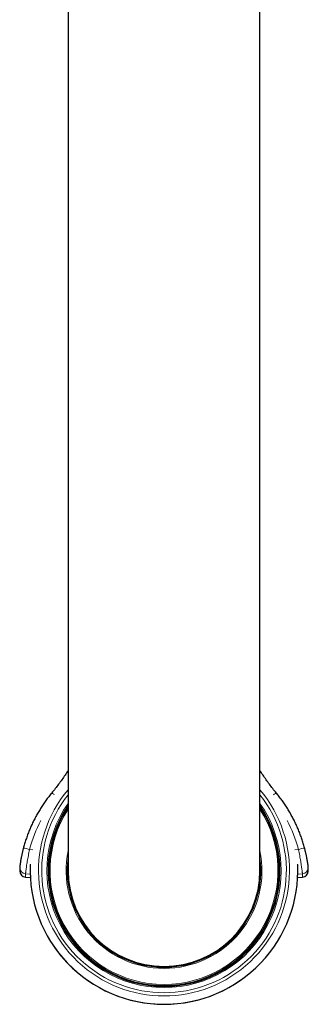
# Model space of a CAD drawing. Header units: millimetres. Extents: x 8 to 927, y 12 to 1100.
# Tile 1 of 33: x 461 to 497, y 320 to 443. Entities that reach past the tile are written whole.
import ezdxf

# ---------------------------------------------------------------- set-up
doc = ezdxf.new("R2010")
doc.units = ezdxf.units.MM

msp = doc.modelspace()

# ---------------------------------------------------------------- linework, layer by layer
at = {"color": 7, "linetype": 'Continuous', "lineweight": 30}
for p, q in [((467.29, 536.5), (467.29, 336.5)), ((491.29, 336.5), (491.29, 536.5)), ((461.7, 339.32), (461.7, 339.32)), ((496.87, 339.32), (496.87, 339.32)), ((461.24, 336.87), (461.24, 336.48)), ((497.33, 336.48), (497.33, 336.87)), ((461.97, 335.69), (461.97, 335.69)), ((461.97, 335.68), (462.57, 335.63)), ((496, 335.63), (496.6, 335.68))]:
    msp.add_line(p, q, dxfattribs=at)
at = {"color": 8, "linetype": 'Continuous', "lineweight": 0}
for p, q in [((462.47, 339.14), (462.9, 339.1)), ((495.67, 339.1), (496.1, 339.14)), ((462.56, 336.03), (461.97, 336.08)), ((461.97, 336.08), (461.97, 335.69)), ((461.97, 335.69), (462.57, 335.63)), ((461.97, 335.69), (461.97, 335.69)), ((496, 335.63), (496.6, 335.69)), ((496.6, 336.08), (496.02, 336.03)), ((496.6, 335.69), (496.6, 336.08))]:
    msp.add_line(p, q, dxfattribs=at)
for centre, radius, start, end in [((479.29, 336.5), 15.69, 139.8868, 40.1132), ((479.29, 336.5), 15.3, 141.6357, 38.3643), ((463.68, 343.81), 2.88, 48.9986, 56.9131), ((494.89, 343.81), 2.88, 123.0869, 131.0014), ((479.29, 336.5), 14.65, 144.9961, 270), ((479.29, 336.5), 14.25, 147.3631, 270), ((479.29, 336.5), 14.65, 270, 35.0039), ((479.29, 336.5), 14.25, 270, 32.6369), ((479.27, 334.66), 17.39, 152.1403, 165.0638), ((479.3, 334.66), 17.39, 14.9362, 27.8597), ((460.75, 333.49), 5.91, 73.0358, 80.7354), ((497.82, 333.49), 5.91, 99.2646, 106.9642), ((479.29, 336.5), 12.25, 168.4047, 270), ((479.29, 336.5), 12.25, 270, 11.5953), ((462.04, 336.87), 0.8, 179.9508, 265.0174), ((479.29, 336.5), 16.73, 177.1976, 2.8024), ((496.53, 336.87), 0.8, 274.9826, 0.0508)]:
    msp.add_arc(centre, radius, start, end, dxfattribs=at)
at = {"color": 7, "linetype": 'Continuous', "lineweight": 30}
for centre, radius, start, end in [((479.29, 336.5), 14.5, 145.8516, 270), ((479.29, 336.5), 14.4, 146.4427, 270), ((479.29, 336.5), 14.5, 270, 34.1484), ((479.29, 336.5), 14.4, 270, 33.5573), ((479.29, 336.5), 12.1, 172.6287, 270), ((479.29, 336.5), 12.1, 270, 7.3713), ((479.29, 336.5), 16.74, 177.4434, 270), ((479.29, 336.5), 16.74, 270, 2.5566), ((462.04, 336.48), 0.8, 180.0137, 265.0174), ((479.29, 336.5), 12, 180, 270), ((479.29, 336.5), 12, 270, 0), ((496.53, 336.48), 0.8, 274.9826, 359.9863)]:
    msp.add_arc(centre, radius, start, end, dxfattribs=at)
for points, knots in [([(467.29, 349.02), (467.29, 349.02), (467.16, 348.82), (466.91, 348.44), (466.52, 347.87), (466.11, 347.31), (465.69, 346.76), (465.4, 346.4), (465.25, 346.22)], [0, 0, 0, 0, 0.0001785, 0.1995542, 0.399106, 0.5989457, 0.7991979, 1, 1, 1, 1]), ([(493.32, 346.22), (493.18, 346.4), (492.88, 346.75), (492.46, 347.31), (492.06, 347.87), (491.67, 348.44), (491.41, 348.82), (491.29, 349.02), (491.29, 349.02)], [0, 0, 0, 0, 0.200714, 0.400878, 0.600631, 0.800097, 0.999387, 1, 1, 1, 1]), ([(465.25, 346.22), (465.22, 346.17), (465.12, 346.06), (464.96, 345.86), (464.78, 345.63), (464.6, 345.39), (464.43, 345.15), (464.26, 344.9), (464.1, 344.66), (463.93, 344.41), (463.78, 344.15), (463.62, 343.9), (463.47, 343.64), (463.33, 343.38), (463.19, 343.12), (463.05, 342.86), (462.92, 342.59), (462.79, 342.32), (462.67, 342.05), (462.55, 341.78), (462.43, 341.51), (462.32, 341.23), (462.22, 340.96), (462.12, 340.68), (462.02, 340.39), (461.93, 340.11), (461.84, 339.83), (461.77, 339.56), (461.72, 339.4), (461.7, 339.32)], [0, 0, 0, 0, 0.020458, 0.058465, 0.096473, 0.134481, 0.172489, 0.210497, 0.248504, 0.286512, 0.32452, 0.362527, 0.400535, 0.438543, 0.47655, 0.514558, 0.552566, 0.590573, 0.628581, 0.666588, 0.704596, 0.742603, 0.780611, 0.818618, 0.856626, 0.894633, 0.932641, 0.970648, 1, 1, 1, 1]), ([(496.87, 339.32), (496.86, 339.37), (496.82, 339.52), (496.75, 339.76), (496.66, 340.05), (496.57, 340.33), (496.48, 340.61), (496.38, 340.89), (496.27, 341.17), (496.16, 341.44), (496.05, 341.72), (495.93, 341.99), (495.81, 342.26), (495.68, 342.53), (495.55, 342.8), (495.42, 343.06), (495.28, 343.32), (495.13, 343.58), (494.99, 343.84), (494.83, 344.1), (494.68, 344.35), (494.52, 344.6), (494.35, 344.84), (494.18, 345.09), (494.01, 345.33), (493.83, 345.57), (493.65, 345.81), (493.48, 346.02), (493.37, 346.16), (493.32, 346.22)], [0, 0, 0, 0, 0.020458, 0.058465, 0.096473, 0.13448, 0.172487, 0.210495, 0.248502, 0.28651, 0.324517, 0.362525, 0.400532, 0.43854, 0.476547, 0.514555, 0.552562, 0.59057, 0.628577, 0.666585, 0.704593, 0.7426, 0.780608, 0.818616, 0.856623, 0.894631, 0.932639, 0.970647, 1, 1, 1, 1]), ([(461.7, 339.32), (461.69, 339.27), (461.66, 339.17), (461.63, 339.02), (461.59, 338.87), (461.56, 338.72), (461.52, 338.56), (461.49, 338.39), (461.45, 338.25), (461.43, 338.12), (461.41, 338.02), (461.39, 337.92), (461.37, 337.84), (461.36, 337.77), (461.35, 337.7), (461.34, 337.64), (461.33, 337.56), (461.32, 337.48), (461.3, 337.4), (461.29, 337.31), (461.28, 337.23), (461.27, 337.15), (461.26, 337.08), (461.25, 337.02), (461.25, 336.97), (461.24, 336.92), (461.24, 336.89), (461.24, 336.87)], [0, 0, 0, 0, 0.0436333, 0.0861201, 0.1274378, 0.1675588, 0.2191343, 0.2684695, 0.3155163, 0.3539747, 0.3897808, 0.4225371, 0.4523107, 0.4791623, 0.5031451, 0.5260054, 0.5561288, 0.5901445, 0.628047, 0.6698329, 0.7141579, 0.7570442, 0.8063145, 0.8532623, 0.8990971, 0.9477763, 1, 1, 1, 1]), ([(497.33, 336.87), (497.33, 336.89), (497.33, 336.92), (497.33, 336.97), (497.32, 337.02), (497.31, 337.08), (497.31, 337.15), (497.3, 337.22), (497.29, 337.29), (497.28, 337.36), (497.26, 337.44), (497.25, 337.51), (497.24, 337.58), (497.23, 337.64), (497.22, 337.7), (497.21, 337.77), (497.2, 337.84), (497.18, 337.92), (497.16, 338.02), (497.14, 338.12), (497.12, 338.25), (497.09, 338.39), (497.05, 338.56), (497.02, 338.72), (496.98, 338.88), (496.94, 339.02), (496.91, 339.17), (496.88, 339.27), (496.87, 339.32)], [0, 0, 0, 0, 0.052447, 0.1012558, 0.147152, 0.1940875, 0.2433112, 0.2799235, 0.3177822, 0.3547874, 0.3889441, 0.4202538, 0.4487151, 0.474323, 0.4972045, 0.5211819, 0.548038, 0.5778266, 0.6106079, 0.6464469, 0.6849549, 0.7320616, 0.7814381, 0.8330126, 0.8730879, 0.9143056, 0.9566225, 1, 1, 1, 1]), ([(461.24, 336.48), (461.24, 336.47), (461.24, 336.45), (461.24, 336.42), (461.25, 336.39), (461.25, 336.38), (461.25, 336.37)], [0, 0, 0, 0, 0.3802779, 0.699031, 0.9605988, 1, 1, 1, 1]), ([(497.31, 336.29), (497.31, 336.29), (497.31, 336.31), (497.32, 336.35), (497.33, 336.4), (497.33, 336.44), (497.33, 336.47), (497.33, 336.48)], [0, 0, 0, 0, 0.033526, 0.249362, 0.483969, 0.743233, 1, 1, 1, 1])]:
    msp.add_open_spline(points, degree=3, knots=knots, dxfattribs=at)
at = {"color": 8, "linetype": 'Continuous', "lineweight": 0}
for points, knots in [([(462.47, 339.14), (462.45, 339.01), (462.39, 338.76), (462.32, 338.37), (462.25, 338), (462.19, 337.65), (462.13, 337.32), (462.09, 337.02), (462.05, 336.75), (462.02, 336.52), (462, 336.34), (461.98, 336.2), (461.97, 336.11), (461.97, 336.09), (461.97, 336.08)], [0, 0, 0, 0, 0.083458, 0.1668, 0.250078, 0.333278, 0.416389, 0.49947, 0.582643, 0.665986, 0.749476, 0.833021, 0.916531, 1, 1, 1, 1]), ([(496.6, 336.08), (496.6, 336.09), (496.6, 336.11), (496.59, 336.2), (496.57, 336.34), (496.55, 336.53), (496.52, 336.75), (496.48, 337.02), (496.44, 337.32), (496.39, 337.65), (496.32, 338.01), (496.26, 338.38), (496.18, 338.76), (496.13, 339.01), (496.1, 339.14)], [0, 0, 0, 0, 0.084019, 0.167748, 0.251296, 0.334688, 0.417929, 0.501078, 0.58422, 0.667426, 0.750697, 0.833942, 0.917057, 1, 1, 1, 1]), ([(496.6, 335.69), (496.6, 335.69), (496.6, 335.68), (496.6, 335.68), (496.6, 335.69)], [0, 0, 0, 0, 0.022152, 1, 1, 1, 1])]:
    msp.add_open_spline(points, degree=3, knots=knots, dxfattribs=at)

doc.saveas('drawing.dxf')
